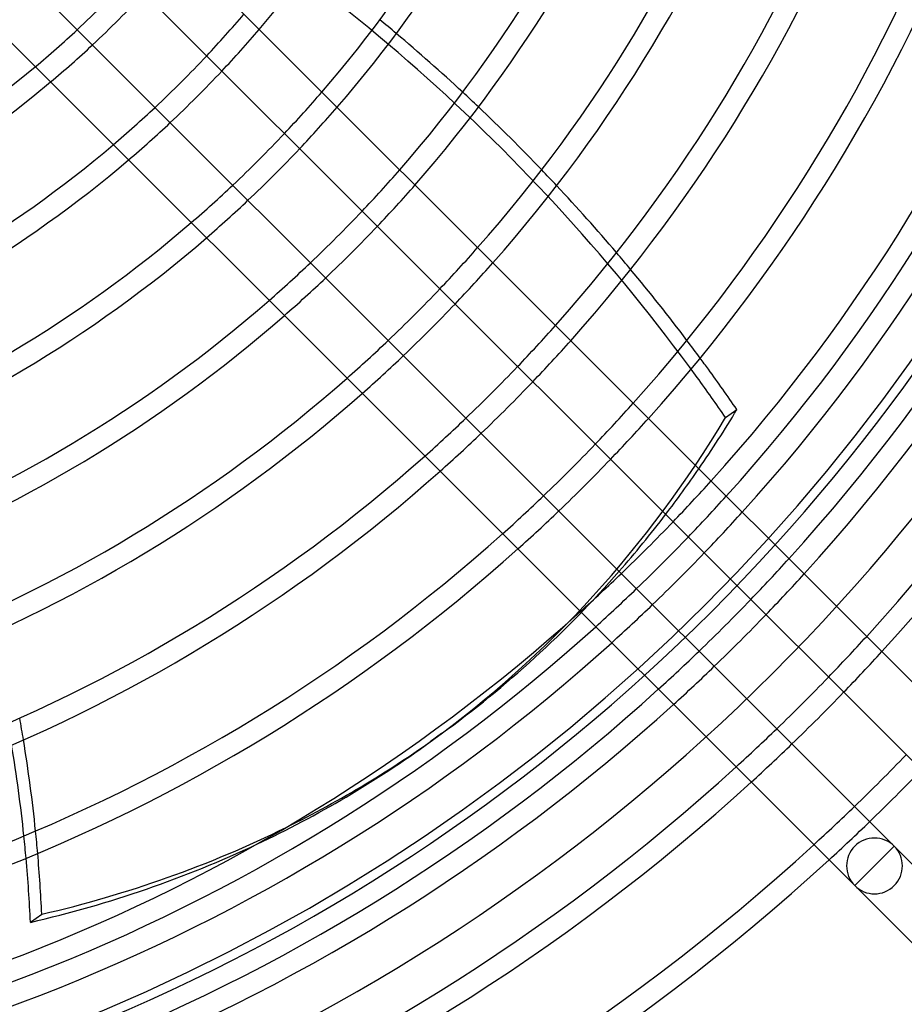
# Model space of a CAD drawing. Header units: millimetres. Extents: x -250 to 250, y -250 to 250.
# Tile 14 of 27: x 70 to 166, y -187 to -81. Entities that reach past the tile are written whole.
import ezdxf

# ---------------------------------------------------------------- set-up
doc = ezdxf.new("R2010")
doc.units = ezdxf.units.MM
doc.layers.add('HIDDEN', color=7, linetype='Continuous')
doc.layers.add('THICK', color=7, linetype='Continuous')

msp = doc.modelspace()

# ---------------------------------------------------------------- linework, layer by layer
at = {"layer": 'HIDDEN'}
for p, q in [((146.5, -123.98), (147.71, -123.09)), ((115.81, -158.13), (114.6, -159.01)), ((164.7, -170.28), (162.57, -172.42)), ((162.57, -172.42), (160.44, -174.55))]:
    msp.add_line(p, q, dxfattribs=at)
for radius, start, end in [(205, 270, 90), (214.39, 180, 0), (204, 270, 0), (124.04, 316.8221, 319.613), (112.17, 309.8977, 312.9851), (126.36, 316.7886, 319.5282), (114.49, 310.0014, 313.0259), (135.91, 316.663, 319.2095), (138.23, 316.6351, 319.1387), (124.04, 310.387, 313.1779), (126.36, 310.4719, 313.2113), (147.77, 316.5294, 318.8709), (135.91, 310.7905, 313.3371), (150.09, 316.5057, 318.811), (138.23, 310.8613, 313.365), (159.64, 316.4157, 318.5828), (147.77, 311.1291, 313.4706), (161.96, 316.3954, 318.5314), (150.09, 311.189, 313.4943), (171.51, 316.3177, 318.3346), (159.64, 311.4172, 313.5843), (173.83, 316.3001, 318.29), (161.96, 311.4686, 313.6046), (183.37, 316.2324, 318.1186), (171.51, 311.6654, 313.6823), (185.69, 316.217, 318.0796), (173.83, 311.71, 313.6999), (195.24, 316.1575, 317.9289), (183.37, 311.8814, 313.7676), (197.56, 316.1439, 317.8944), (185.69, 311.9204, 313.783), (200, 316.1299, 317.8591), (207.11, 316.0912, 317.7609), (195.24, 312.0711, 313.8425), (209.43, 316.0791, 317.7303), (197.56, 312.1055, 313.8561), (200, 312.1409, 313.8701), (218.97, 316.032, 317.6112), (207.11, 312.2391, 313.9088), (221.29, 316.0212, 317.5838), (209.43, 312.2697, 313.9209), (218.97, 312.3888, 313.968), (221.29, 312.4162, 313.9788), (230.84, 312.5231, 314.0211), (233.16, 312.5478, 314.0308)]:
    msp.add_arc((0, 0), radius, start, end, dxfattribs=at)
for centre, major_axis, ratio, start_param, end_param in [((44.27, -191.68), (94.05, -129.44), 0.766044, 1.570796, 2.13685), ((45.48, -190.8), (-94.05, 129.44), 0.766044, -1.258391, -1.243562), ((45.48, -190.8), (-94.05, 129.44), 0.766044, -1.334015, -1.31925), ((45.48, -190.8), (-94.05, 129.44), 0.766044, -1.409518, -1.394751), ((45.48, -190.8), (-94.05, 129.44), 0.766044, -1.485215, -1.470386), ((45.48, -190.8), (-94.05, 129.44), 0.766044, -1.56141, -1.54646), ((44.27, -191.68), (94.05, -129.44), 0.766044, 1.537579, 1.570796), ((-0.61, -0.44), (115.21, -158.57), 0.766044, 0, 0.314159), ((0.61, 0.44), (-115.21, 158.57), 0.766044, -2.916568, -2.876699), ((0.61, 0.44), (-115.21, 158.57), 0.766044, 3.141593, 3.314521), ((-63.86, -147.87), (94.05, -129.44), 0.766044, 0.988995, 1.004971), ((0.61, 0.44), (-115.21, 158.57), 0.766044, 3.011153, 3.141593), ((-0.61, -0.44), (115.21, -158.57), 0.766044, -0.144803, 0), ((-65.08, -148.76), (94.05, -129.44), 0.766044, 0.90809, 0.924568), ((-63.86, -147.87), (94.05, -129.44), 0.766044, 0.905614, 0.922151), ((162.57, -172.42), (-2.13, -2.13), 1, 3.141593, 6.283185)]:
    msp.add_ellipse(centre, major_axis=major_axis, ratio=ratio, start_param=start_param, end_param=end_param, dxfattribs=at)
at = {"layer": 'THICK'}
for p, q in [((70.41, -56.3), (174.55, -160.44)), ((170.28, -164.7), (66.15, -60.57)), ((60.57, -66.15), (164.7, -170.28)), ((160.44, -174.55), (56.3, -70.41)), ((164.7, -170.28), (162.57, -172.42)), ((166.89, -172.47), (164.7, -170.28)), ((162.57, -172.42), (160.44, -174.55)), ((160.44, -174.55), (167.29, -181.39)), ((71.42, -178.52), (72.64, -177.64))]:
    msp.add_line(p, q, dxfattribs=at)
for centre, radius, start, end in [((0, 0), 126.36, 319.5282, 359.474), ((0, 0), 135.91, 319.2095, 359.511), ((0, 0), 138.23, 319.1387, 359.5192), ((0, 0), 147.77, 318.8709, 359.5502), ((0, 0), 150.09, 318.811, 359.5572), ((0, 0), 159.64, 318.5828, 359.5837), ((0, 0), 161.96, 318.5314, 359.5896), ((0, 0), 171.51, 318.3346, 359.6125), ((0, 0), 173.83, 318.29, 359.6177), ((0, 0), 183.37, 318.1186, 359.6375), ((0, 0), 185.69, 318.0796, 359.6421), ((0, 0), 195.24, 317.9289, 359.6596), ((0, 0), 197.56, 317.8944, 359.6636), ((0, 0), 200, 317.8591, 359.6677), ((0, 0), 207.11, 317.7609, 359.6791), ((0, 0), 209.43, 317.7303, 359.6826), ((0, 0), 218.97, 317.6112, 359.6965), ((0, 0), 221.29, 317.5838, 359.6997), ((0, 0), 112.17, 312.9851, 317.0149), ((0, 0), 114.49, 313.0259, 316.9741), ((0, 0), 124.04, 313.1779, 316.8221), ((0, 0), 112.17, 270.5925, 309.8977), ((0, 0), 126.36, 313.2113, 316.7886), ((0, 0), 114.49, 270.5805, 310.0014), ((0, 0), 135.91, 313.3371, 316.663), ((0, 0), 124.04, 270.5358, 310.387), ((0, 0), 138.23, 313.365, 316.6351), ((0, 0), 126.36, 270.526, 310.4719), ((0, 0), 147.77, 313.4706, 316.5294), ((0, 0), 135.91, 270.489, 310.7905), ((0, 0), 150.09, 313.4943, 316.5057), ((0, 0), 138.23, 270.4808, 310.8613), ((0, 0), 159.64, 313.5843, 316.4157), ((0, 0), 147.77, 270.4498, 311.1291), ((0, 0), 161.96, 313.6046, 316.3954), ((0, 0), 150.09, 270.4428, 311.189), ((0, 0), 171.51, 313.6823, 316.3177), ((0, 0), 159.64, 270.4163, 311.4172), ((0, 0), 173.83, 313.6999, 316.3001), ((0, 0), 161.96, 270.4104, 311.4686), ((0, 0), 183.37, 313.7676, 316.2324), ((0, 0), 171.51, 270.3875, 311.6654), ((0, 0), 185.69, 313.783, 316.217), ((0, 0), 173.83, 270.3824, 311.71), ((0, 0), 195.24, 313.8425, 316.1575), ((0, 0), 183.37, 270.3625, 311.8814), ((0, 0), 197.56, 313.8561, 316.1439), ((0, 0), 185.69, 270.3579, 311.9204), ((0, 0), 200, 313.8701, 316.1299), ((0, 0), 207.11, 313.9088, 316.0912), ((0, 0), 195.24, 270.3404, 312.0711), ((0, 0), 209.43, 313.9209, 316.0791), ((0, 0), 197.56, 270.3364, 312.1055), ((0, 0), 200, 270.3323, 312.1409), ((0, 0), 218.97, 313.968, 316.032), ((0, 0), 207.11, 270.3209, 312.2391), ((0, 0), 221.29, 313.9788, 316.0212), ((0, 0), 209.43, 270.3174, 312.2697), ((0, 0), 230.84, 314.0211, 315.979), ((0, 0), 218.97, 270.3035, 312.3888), ((0, 0), 233.16, 314.0308, 315.9692), ((0, 0), 221.29, 270.3004, 312.4162), ((0, 0), 230.84, 270.2879, 312.5231), ((162.57, -172.42), 3.02, 225, 45), ((0, 0), 233.16, 270, 312.5478)]:
    msp.add_arc(centre, radius, start, end, dxfattribs=at)
for centre, major_axis, start_param, end_param in [((45.48, -190.8), (-94.05, 129.44), -1.31925, -1.258391), ((45.48, -190.8), (-94.05, 129.44), -1.394751, -1.334015), ((45.48, -190.8), (-94.05, 129.44), -1.470386, -1.409518), ((45.48, -190.8), (-94.05, 129.44), -1.54646, -1.485215), ((45.48, -190.8), (-94.05, 129.44), -1.570796, -1.56141), ((45.48, -190.8), (-94.05, 129.44), -1.604014, -1.570796), ((0.61, 0.44), (-115.21, 158.57), -2.876699, -2.827433), ((0.61, 0.44), (-115.21, 158.57), -2.968664, -2.916568), ((-65.08, -148.76), (94.05, -129.44), 0.924568, 0.991195), ((-63.86, -147.87), (94.05, -129.44), 0.922151, 0.988995), ((0.61, 0.44), (-115.21, 158.57), 2.827433, 3.011153), ((-0.61, -0.44), (115.21, -158.57), -0.314159, -0.144803), ((-63.86, -147.87), (94.05, -129.44), 0.86064, 0.905614), ((-65.08, -148.76), (94.05, -129.44), 0.86064, 0.90809)]:
    msp.add_ellipse(centre, major_axis=major_axis, ratio=0.766044, start_param=start_param, end_param=end_param, dxfattribs=at)

doc.saveas('drawing.dxf')
